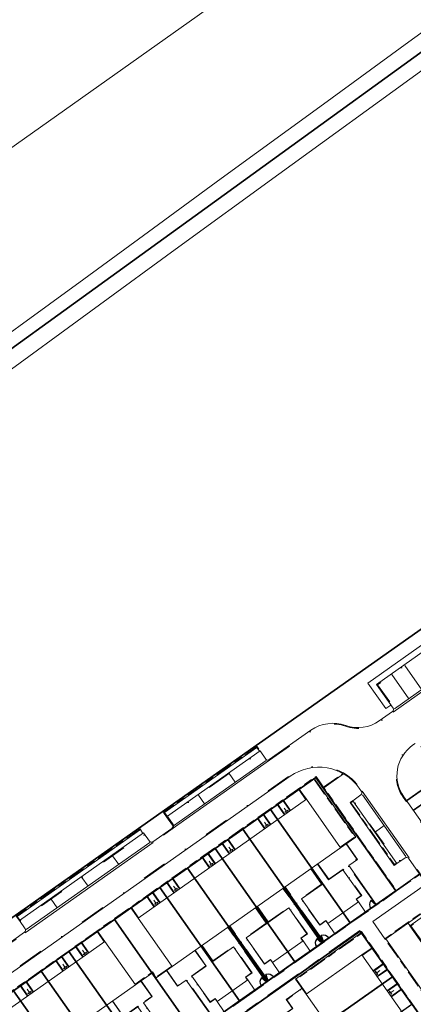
# Model space of a CAD drawing. Header units: metres. Extents: x 150385 to 171486, y 478588 to 485023.
# Tile 230 of 256: x 151219 to 151282, y 484253 to 484410. Entities that reach past the tile are written whole.
import ezdxf
from ezdxf.lldxf.tags import DXFTag

# ---------------------------------------------------------------- set-up
doc = ezdxf.new("R2010")
doc.units = ezdxf.units.M
for name, pattern in [('ACAD_ISO10W100', [18, 12, -3, 0, -3]), ('Dash', [6.35, 3.175, -3.175]), ('KAD', [12, 5, -1, 2, -1, 2, -1]), ('VH-GELEIDEBAND', [6, 2, -2, 0, -2]), ('VH-OPSLUITBAND_100X200', [16, 8, -2, 4, -2]), ('VH-OPSLUITBAND_60X200', [12, 6, -2, 2, -2])]:
    doc.linetypes.add(name, pattern=pattern)
for name, color, linetype, lineweight, true_color in [('B-WE-KG-GRENS_PERCEEL-GV', 150, 'KG-PERCEEL', 30, 0x007fff), ('N2-GV-GR-ERFAFSCHEIDING_RASTERHEKWERK_HEDERA-G', 7, 'GR-HAAG1', 35, 0x3c602f), ('N2-PV-IE-TERREINAFSCHEIDING-G', 6, 'FENCELINE1', 35, 0xff00ff)]:
    doc.layers.add(name, color=color, linetype=linetype, lineweight=lineweight, true_color=true_color)
for name, color, linetype, lineweight in [('N2-PV-OG-BEBOUWING_ENTREE-S', 7, 'Continuous', 18), ('N2-PV-OG-KADASTRAAL_BEBOUWING-G', 5, 'Continuous', 35), ('N2-PV-OG-KADASTRAAL_BEBOUWING_BERGING-G', 5, 'Continuous', 35), ('N2-WE-IE-TERREINAFSCHEIDING_POORT-S', 5, 'Continuous', 25), ('N2-WE-VH-KANTOPSLUITING_ACHTERKANTBAND-G', 7, 'Continuous', 5), ('N2-WE-VH-KANTOPSLUITING_ACHTERKANTBAND-TERRAS-G', 7, 'Continuous', 5), ('N2-WE-VH-KANTOPSLUITING_GELEIDEBAND-ANTRACIET_40_120X250-G', 7, 'VH-GELEIDEBAND', 35), ('N2-WE-VH-KANTOPSLUITING_OPSLUITBAND-ANTRACIET_100X200-G', 7, 'VH-OPSLUITBAND_100X200', 35), ('N2-WE-VH-KANTOPSLUITING_OPSLUITBAND-ANTRACIET_60X200-G', 7, 'ACAD_ISO10W100', 35), ('N2-WE-VH-KANTOPSLUITING_OPSLUITBAND_60X200-G', 7, 'VH-OPSLUITBAND_60X200', 35), ('N2-WE-VH-MATERIAALGRENS-G', 7, 'Continuous', 9), ('N2-XX-KG-GRENS_PERCEEL-G', 252, 'KAD', 15), ('TOP-L-topo objecten vlak', 7, 'Continuous', 0)]:
    doc.layers.add(name, color=color, linetype=linetype, lineweight=lineweight)
doc.styles.get("Standard").update_dxf_attribs({"font": 'NLCS-ISO.ttf'})
doc.linetypes.add('FENCELINE1', pattern='A,6.35,-2.54,[133,ltypeshp.shx,S=2.54,R=0,X=-2.54,Y=0],-2.54,25.4', length=36.83)
doc.linetypes.add('GR-HAAG1', pattern='A,6,[176,NLCS.SHX,S=0.125,R=0,X=0,Y=0],-2', length=8)
tags = doc.linetypes.add('KG-PERCEEL', pattern='A,5.5,-2,["P",Standard,S=1.8,R=0,X=-0.5,Y=-0.9],-2,5.5,-2,[5,NLCS.shx,S=0.75,R=0,X=0,Y=0],-2', length=19).pattern_tags.tags
tags[6] = DXFTag(74, 10)

# ---------------------------------------------------------------- blocks, each defined once
blk = doc.blocks.new('*U63')
at = {"color": 251, "true_color": 0x636466}
for p, q in [((-1.01, 0.02), (-0.09, 0.02)), ((-0.09, -0.02), (-1.01, -0.02))]:
    blk.add_line(p, q, dxfattribs=at)
at = {"color": 251, "linetype": 'Dash', "true_color": 0x636466}
for p, q in [((-0.86, -0.98), (-1.1, -0.09)), ((-1.06, -0.08), (-0.82, -0.97))]:
    blk.add_line(p, q, dxfattribs=at)
at = {"color": 251, "true_color": 0x636466}
for points in [[(-1.01, 0.02), (-1.05, 0.02), (-1.05, -0.02), (-1.01, -0.02)], [(-0.05, 0.02), (-0.09, 0.02), (-0.09, -0.02), (-0.05, -0.02)], [(-1.06, -0.08), (-1.07, -0.04), (-1.11, -0.05), (-1.1, -0.09)], [(-0.81, -1.01), (-0.82, -0.97), (-0.86, -0.98), (-0.85, -1.02)]]:
    blk.add_lwpolyline(points, close=True, dxfattribs=at)
for centre in [(-1.1, 0), (0, 0)]:
    blk.add_circle(centre, 0.03, dxfattribs=at)
blk.add_arc((-1.1, 0), 1.05, 285.9562, 359.0677, dxfattribs=at)
blk = doc.blocks.new('*U65')
at = {"color": 251, "true_color": 0x636466}
for p, q in [((1.01, 0.02), (0.09, 0.02)), ((0.09, -0.02), (1.01, -0.02))]:
    blk.add_line(p, q, dxfattribs=at)
at = {"color": 251, "linetype": 'Dash', "true_color": 0x636466}
for p, q in [((1.06, -0.08), (0.82, -0.97)), ((0.86, -0.98), (1.1, -0.09))]:
    blk.add_line(p, q, dxfattribs=at)
at = {"color": 251, "true_color": 0x636466}
for points in [[(0.05, 0.02), (0.09, 0.02), (0.09, -0.02), (0.05, -0.02)], [(1.01, 0.02), (1.05, 0.02), (1.05, -0.02), (1.01, -0.02)], [(0.81, -1.01), (0.82, -0.97), (0.86, -0.98), (0.85, -1.02)], [(1.06, -0.08), (1.07, -0.04), (1.11, -0.05), (1.1, -0.09)]]:
    blk.add_lwpolyline(points, close=True, dxfattribs=at)
for centre in [(0, 0), (1.1, 0)]:
    blk.add_circle(centre, 0.03, dxfattribs=at)
blk.add_arc((1.1, 0), 1.05, 180.9323, 254.0438, dxfattribs=at)

msp = doc.modelspace()

# ---------------------------------------------------------------- linework, layer by layer
at = {"layer": 'B-WE-KG-GRENS_PERCEEL-GV', "flags": 128}
for points in [[(150619.61, 483916.04), (150628.06, 483922.25), (150676.02, 483957.26), (150722.55, 483991.4), (150775.28, 484030.38), (150819.27, 484062.7), (150870.42, 484100.95), (150885.42, 484112.2), (150878.91, 484121.42), (150859.2, 484144.34), (150882.14, 484160.7), (150886.57, 484152.22), (150891.62, 484143.26), (150901.34, 484128.37), (150903.29, 484125.6), (150906.83, 484128.26), (150917.59, 484136.33), (150981.75, 484184.12), (151032.71, 484221.85), (151073.49, 484251.72), (151152.56, 484309.74), (151196.14, 484341.72), (151247.48, 484378.83), (151299.36, 484416.39), (151354.33, 484456.15), (151357.6, 484458.51), (151408.71, 484495.24), (151461.43, 484532.79), (151494.77, 484556.38), (151500.28, 484560.27), (151499.89, 484560.72), (151497.95, 484560.77), (151487.95, 484608.56), (151487.67, 484608.36), (151437.19, 484572.36), (151381.75, 484533.6), (151325.71, 484493.41), (151275.16, 484456.83), (151223.39, 484419.52), (151171.83, 484381.84), (151044.29, 484288.13), (151003.35, 484257.78), (150956.33, 484223.21), (150890.09, 484173.07), (150841.25, 484136.94), (150830.3, 484128.87), (150793.62, 484101.85), (150781.35, 484092.78), (150783.6, 484089.77), (150779.73, 484086.88), (150777.47, 484089.91), (150745.21, 484066.06), (150698.26, 484031.12), (150648.59, 483994.44), (150601.42, 483960.23), (150591.83, 483953.18)], [(150619.61, 483916.04), (150628.06, 483922.25), (150676.02, 483957.26), (150722.55, 483991.4), (150775.28, 484030.38), (150819.27, 484062.7), (150870.42, 484100.95), (150885.42, 484112.2), (150878.91, 484121.42), (150859.2, 484144.34), (150882.14, 484160.7), (150886.57, 484152.22), (150891.62, 484143.26), (150901.34, 484128.37), (150903.29, 484125.6), (150906.83, 484128.26), (150917.59, 484136.33), (150981.75, 484184.12), (151032.71, 484221.85), (151073.49, 484251.72), (151152.56, 484309.74), (151196.14, 484341.72), (151247.48, 484378.83), (151299.36, 484416.39), (151354.33, 484456.15), (151357.6, 484458.51), (151408.71, 484495.24), (151461.43, 484532.79), (151494.77, 484556.38), (151500.28, 484560.27), (151499.89, 484560.72), (151497.95, 484560.77), (151487.95, 484608.56), (151487.67, 484608.36), (151437.19, 484572.36), (151381.75, 484533.6), (151325.71, 484493.41), (151275.16, 484456.83), (151223.39, 484419.52), (151171.83, 484381.84), (151044.29, 484288.13), (151003.35, 484257.78), (150956.33, 484223.21), (150890.09, 484173.07), (150841.25, 484136.94), (150830.3, 484128.87), (150793.62, 484101.85), (150745.21, 484066.06), (150698.26, 484031.12), (150648.59, 483994.44), (150601.42, 483960.23), (150591.83, 483953.18)], [(150619.61, 483916.04), (150628.06, 483922.25), (150676.02, 483957.26), (150722.55, 483991.4), (150775.28, 484030.38), (150819.27, 484062.7), (150870.42, 484100.95), (150885.42, 484112.2), (150878.91, 484121.42), (150859.2, 484144.34), (150882.14, 484160.7), (150886.57, 484152.22), (150891.62, 484143.26), (150901.34, 484128.37), (150903.29, 484125.6), (150906.83, 484128.26), (150917.59, 484136.33), (150981.75, 484184.12), (151032.71, 484221.85), (151073.49, 484251.72), (151152.56, 484309.74), (151196.14, 484341.72), (151247.48, 484378.83), (151299.36, 484416.39), (151354.33, 484456.15), (151357.6, 484458.51), (151408.71, 484495.24), (151461.43, 484532.79), (151494.77, 484556.38), (151500.28, 484560.27), (151499.89, 484560.72), (151497.95, 484560.77), (151487.95, 484608.56), (151487.67, 484608.36), (151437.19, 484572.36), (151381.75, 484533.6), (151325.71, 484493.41), (151275.16, 484456.83), (151223.39, 484419.52), (151171.83, 484381.84), (151044.29, 484288.13), (151003.35, 484257.78), (150956.33, 484223.21), (150890.09, 484173.07), (150841.25, 484136.94), (150830.3, 484128.87), (150793.62, 484101.85), (150781.35, 484092.78), (150783.6, 484089.77), (150779.73, 484086.88), (150777.47, 484089.91), (150745.21, 484066.06), (150698.26, 484031.12), (150648.59, 483994.44), (150601.42, 483960.23), (150591.83, 483953.18)], [(150619.61, 483916.04), (150628.06, 483922.25), (150676.02, 483957.26), (150722.55, 483991.4), (150775.28, 484030.38), (150819.27, 484062.7), (150870.42, 484100.95), (150885.42, 484112.2), (150878.91, 484121.42), (150859.2, 484144.34), (150882.14, 484160.7), (150886.57, 484152.22), (150891.62, 484143.26), (150901.34, 484128.37), (150903.29, 484125.6), (150906.83, 484128.26), (150917.59, 484136.33), (150981.75, 484184.12), (151032.71, 484221.85), (151073.49, 484251.72), (151152.56, 484309.74), (151196.14, 484341.72), (151247.48, 484378.83), (151299.36, 484416.39), (151354.33, 484456.15), (151357.6, 484458.51), (151408.71, 484495.24), (151461.43, 484532.79), (151494.77, 484556.38), (151500.28, 484560.27), (151499.89, 484560.72), (151497.95, 484560.77), (151487.95, 484608.56), (151487.67, 484608.36), (151437.19, 484572.36), (151381.75, 484533.6), (151325.71, 484493.41), (151275.16, 484456.83), (151223.39, 484419.52), (151171.83, 484381.84), (151044.29, 484288.13), (151003.35, 484257.78), (150956.33, 484223.21), (150890.09, 484173.07), (150841.25, 484136.94), (150830.3, 484128.87), (150793.62, 484101.85), (150781.35, 484092.78), (150783.6, 484089.77), (150779.73, 484086.88), (150777.47, 484089.91), (150745.21, 484066.06), (150698.26, 484031.12), (150648.59, 483994.44), (150601.42, 483960.23), (150591.83, 483953.18)], [(150619.61, 483916.04), (150628.06, 483922.25), (150676.02, 483957.26), (150722.55, 483991.4), (150775.28, 484030.38), (150819.27, 484062.7), (150870.42, 484100.95), (150885.42, 484112.2), (150878.91, 484121.42), (150859.2, 484144.34), (150882.14, 484160.7), (150886.57, 484152.22), (150891.62, 484143.26), (150901.34, 484128.37), (150903.29, 484125.6), (150906.83, 484128.26), (150917.59, 484136.33), (150981.75, 484184.12), (151032.71, 484221.85), (151073.49, 484251.72), (151152.56, 484309.74), (151196.14, 484341.72), (151247.48, 484378.83), (151299.36, 484416.39), (151354.33, 484456.15), (151357.6, 484458.51), (151408.71, 484495.24), (151461.43, 484532.79), (151494.77, 484556.38), (151500.28, 484560.27), (151499.89, 484560.72), (151497.95, 484560.77), (151487.95, 484608.56), (151487.67, 484608.36), (151437.19, 484572.36), (151381.75, 484533.6), (151325.71, 484493.41), (151275.16, 484456.83), (151223.39, 484419.52), (151171.83, 484381.84), (151044.29, 484288.13), (151003.35, 484257.78), (150956.33, 484223.21), (150890.09, 484173.07), (150841.25, 484136.94), (150830.3, 484128.87), (150793.62, 484101.85), (150745.21, 484066.06), (150698.26, 484031.12), (150648.59, 483994.44), (150601.42, 483960.23), (150591.83, 483953.18)]]:
    msp.add_lwpolyline(points, dxfattribs=at)
for points in [[(150906.83, 484128.26), (150914.64, 484106.34), (150915.82, 484103.45), (150917.97, 484099.91), (150938.91, 484070.04), (151306.33, 484328.96), (151392.41, 484389.62), (151398.29, 484393.76), (151392.21, 484402.4), (151388.94, 484400.09), (151385.68, 484404.69), (151388.96, 484407.01), (151354.33, 484456.15), (151299.36, 484416.39), (151247.48, 484378.83), (151196.14, 484341.72), (151152.56, 484309.74), (151073.49, 484251.72), (151032.71, 484221.85), (150981.75, 484184.12), (150917.59, 484136.33)], [(151306.33, 484328.96), (151392.41, 484389.62), (151398.29, 484393.76), (151354.33, 484456.15), (151299.36, 484416.39), (151247.48, 484378.83), (151196.14, 484341.72), (151152.56, 484309.74), (151073.49, 484251.72), (151032.71, 484221.85), (150981.75, 484184.12), (150917.59, 484136.33), (150906.83, 484128.26), (150914.64, 484106.34), (150915.82, 484103.45), (150917.97, 484099.91), (150938.91, 484070.04)], [(150906.83, 484128.26), (150914.64, 484106.34), (150915.82, 484103.45), (150917.97, 484099.91), (150938.91, 484070.04), (151306.33, 484328.96), (151392.41, 484389.62), (151398.29, 484393.76), (151392.21, 484402.4), (151388.94, 484400.09), (151385.68, 484404.69), (151388.96, 484407.01), (151354.33, 484456.15), (151299.36, 484416.39), (151247.48, 484378.83), (151196.14, 484341.72), (151152.56, 484309.74), (151073.49, 484251.72), (151032.71, 484221.85), (150981.75, 484184.12), (150917.59, 484136.33)], [(150906.83, 484128.26), (150914.64, 484106.34), (150915.82, 484103.45), (150917.97, 484099.91), (150938.91, 484070.04), (151306.33, 484328.96), (151392.41, 484389.62), (151398.29, 484393.76), (151392.21, 484402.4), (151388.94, 484400.09), (151385.68, 484404.69), (151388.96, 484407.01), (151354.33, 484456.15), (151299.36, 484416.39), (151247.48, 484378.83), (151196.14, 484341.72), (151152.56, 484309.74), (151073.49, 484251.72), (151032.71, 484221.85), (150981.75, 484184.12), (150917.59, 484136.33)], [(151306.33, 484328.96), (151392.41, 484389.62), (151398.29, 484393.76), (151354.33, 484456.15), (151299.36, 484416.39), (151247.48, 484378.83), (151196.14, 484341.72), (151152.56, 484309.74), (151073.49, 484251.72), (151032.71, 484221.85), (150981.75, 484184.12), (150917.59, 484136.33), (150906.83, 484128.26), (150914.64, 484106.34), (150915.82, 484103.45), (150917.97, 484099.91), (150938.91, 484070.04)], [(150938.91, 484070.04), (150992.33, 483993.86), (151023.58, 483949.94), (151120.27, 484016.14), (151144.4, 484032.66), (151216.97, 484082.35), (151313.66, 484148.55), (151394.48, 484203.89), (151306.33, 484328.96)], [(150938.91, 484070.04), (150992.33, 483993.86), (151023.58, 483949.94), (151120.27, 484016.14), (151216.97, 484082.35), (151313.66, 484148.55), (151394.48, 484203.89), (151306.33, 484328.96)], [(150938.91, 484070.04), (150992.33, 483993.86), (151023.58, 483949.94), (151120.27, 484016.14), (151144.4, 484032.66), (151216.97, 484082.35), (151313.66, 484148.55), (151394.48, 484203.89), (151306.33, 484328.96)], [(150938.91, 484070.04), (150992.33, 483993.86), (151023.58, 483949.94), (151120.27, 484016.14), (151144.4, 484032.66), (151216.97, 484082.35), (151313.66, 484148.55), (151394.48, 484203.89), (151306.33, 484328.96)], [(150938.91, 484070.04), (150992.33, 483993.86), (151023.58, 483949.94), (151120.27, 484016.14), (151216.97, 484082.35), (151313.66, 484148.55), (151394.48, 484203.89), (151306.33, 484328.96)], [(151202.42, 484243.94), (151209.67, 484249.06), (151214.09, 484252.17), (151218.5, 484255.28), (151222.91, 484258.39), (151227.33, 484261.51), (151234.6, 484266.62), (151241.85, 484271.73), (151246.26, 484274.84), (151250.67, 484277.95), (151255.09, 484281.06), (151259.5, 484284.18), (151266.76, 484289.29), (151279.51, 484271.2), (151272.25, 484266.09), (151267.84, 484262.97), (151263.42, 484259.87), (151259.01, 484256.76), (151254.59, 484253.65), (151247.34, 484248.53), (151240.08, 484243.42), (151235.66, 484240.31), (151231.25, 484237.2), (151226.83, 484234.09), (151222.42, 484230.97), (151215.16, 484225.86)], [(151202.42, 484243.94), (151209.67, 484249.06), (151214.09, 484252.17), (151218.5, 484255.28), (151222.91, 484258.39), (151227.33, 484261.51), (151234.6, 484266.62), (151241.85, 484271.73), (151246.26, 484274.84), (151250.67, 484277.95), (151255.09, 484281.06), (151259.5, 484284.18), (151266.76, 484289.29), (151279.51, 484271.2), (151272.25, 484266.09), (151267.84, 484262.97), (151263.42, 484259.87), (151259.01, 484256.76), (151254.59, 484253.65), (151247.34, 484248.53), (151240.08, 484243.42), (151235.66, 484240.31), (151231.25, 484237.2), (151226.83, 484234.09), (151222.42, 484230.97), (151215.16, 484225.86)], [(151202.42, 484243.94), (151209.67, 484249.06), (151214.09, 484252.17), (151218.5, 484255.28), (151222.91, 484258.39), (151227.33, 484261.51), (151234.6, 484266.62), (151241.85, 484271.73), (151246.26, 484274.84), (151250.67, 484277.95), (151255.09, 484281.06), (151259.5, 484284.18), (151266.76, 484289.29), (151279.51, 484271.2), (151272.25, 484266.09), (151267.84, 484262.97), (151263.42, 484259.87), (151259.01, 484256.76), (151254.59, 484253.65), (151247.34, 484248.53), (151240.08, 484243.42), (151235.66, 484240.31), (151231.25, 484237.2), (151226.83, 484234.09), (151222.42, 484230.97), (151215.16, 484225.86)], [(151266.76, 484289.29), (151259.5, 484284.18), (151272.25, 484266.09), (151279.51, 484271.2)], [(151266.76, 484289.29), (151259.5, 484284.18), (151272.25, 484266.09), (151279.51, 484271.2)], [(151266.76, 484289.29), (151259.5, 484284.18), (151272.25, 484266.09), (151279.51, 484271.2)], [(151259.5, 484284.18), (151255.09, 484281.06), (151267.84, 484262.97), (151272.25, 484266.09)], [(151259.5, 484284.18), (151255.09, 484281.06), (151267.84, 484262.97), (151272.25, 484266.09)], [(151259.5, 484284.18), (151255.09, 484281.06), (151267.84, 484262.97), (151272.25, 484266.09)], [(151263.42, 484259.87), (151267.84, 484262.97), (151255.09, 484281.06), (151250.67, 484277.95)], [(151263.42, 484259.87), (151267.84, 484262.97), (151255.09, 484281.06), (151250.67, 484277.95)], [(151263.42, 484259.87), (151267.84, 484262.97), (151255.09, 484281.06), (151250.67, 484277.95)], [(151250.67, 484277.95), (151246.26, 484274.84), (151259.01, 484256.76), (151263.42, 484259.87)], [(151250.67, 484277.95), (151246.26, 484274.84), (151259.01, 484256.76), (151263.42, 484259.87)], [(151250.67, 484277.95), (151246.26, 484274.84), (151259.01, 484256.76), (151263.42, 484259.87)], [(151254.59, 484253.65), (151259.01, 484256.76), (151246.26, 484274.84), (151241.85, 484271.73)], [(151254.59, 484253.65), (151259.01, 484256.76), (151246.26, 484274.84), (151241.85, 484271.73)], [(151254.59, 484253.65), (151259.01, 484256.76), (151246.26, 484274.84), (151241.85, 484271.73)], [(151241.85, 484271.73), (151234.6, 484266.62), (151247.34, 484248.53), (151254.59, 484253.65)], [(151241.85, 484271.73), (151234.6, 484266.62), (151247.34, 484248.53), (151254.59, 484253.65)], [(151241.85, 484271.73), (151234.6, 484266.62), (151247.34, 484248.53), (151254.59, 484253.65)], [(151240.08, 484243.42), (151247.34, 484248.53), (151234.6, 484266.62), (151227.33, 484261.51)], [(151240.08, 484243.42), (151247.34, 484248.53), (151234.6, 484266.62), (151227.33, 484261.51)], [(151240.08, 484243.42), (151247.34, 484248.53), (151234.6, 484266.62), (151227.33, 484261.51)], [(151271.87, 484215.22), (151273.51, 484216.38), (151268.39, 484223.64), (151265.28, 484228.05), (151262.18, 484232.47), (151259.06, 484236.88), (151255.95, 484241.3), (151250.84, 484248.56), (151273.85, 484264.78), (151278.96, 484257.52), (151282.07, 484253.11), (151285.18, 484248.69), (151288.3, 484244.28), (151291.4, 484239.87), (151296.52, 484232.61), (151298.55, 484234.03), (151303.66, 484226.78), (151306.77, 484222.36), (151309.88, 484217.95), (151312.99, 484213.53), (151316.1, 484209.12), (151321.22, 484201.86), (151294.54, 484183.04), (151289.42, 484190.3), (151286.32, 484194.72), (151283.21, 484199.14), (151280.09, 484203.55), (151276.99, 484207.97)], [(151273.85, 484264.78), (151250.84, 484248.56), (151255.95, 484241.3), (151278.96, 484257.52)], [(151271.87, 484215.22), (151273.51, 484216.38), (151268.39, 484223.64), (151265.28, 484228.05), (151262.18, 484232.47), (151259.06, 484236.88), (151255.95, 484241.3), (151250.84, 484248.56), (151273.85, 484264.78), (151278.96, 484257.52), (151282.07, 484253.11), (151285.18, 484248.69), (151288.3, 484244.28), (151291.4, 484239.87), (151296.52, 484232.61), (151298.55, 484234.03), (151303.66, 484226.78), (151306.77, 484222.36), (151309.88, 484217.95), (151312.99, 484213.53), (151316.1, 484209.12), (151321.22, 484201.86), (151294.54, 484183.04), (151289.42, 484190.3), (151286.32, 484194.72), (151283.21, 484199.14), (151280.09, 484203.55), (151276.99, 484207.97)], [(151273.85, 484264.78), (151250.84, 484248.56), (151255.95, 484241.3), (151278.96, 484257.52)], [(151271.87, 484215.22), (151273.51, 484216.38), (151268.39, 484223.64), (151265.28, 484228.05), (151262.18, 484232.47), (151259.06, 484236.88), (151255.95, 484241.3), (151250.84, 484248.56), (151273.85, 484264.78), (151278.96, 484257.52), (151282.07, 484253.11), (151285.18, 484248.69), (151288.3, 484244.28), (151291.4, 484239.87), (151296.52, 484232.61), (151298.55, 484234.03), (151303.66, 484226.78), (151306.77, 484222.36), (151309.88, 484217.95), (151312.99, 484213.53), (151316.1, 484209.12), (151321.22, 484201.86), (151294.54, 484183.04), (151289.42, 484190.3), (151286.32, 484194.72), (151283.21, 484199.14), (151280.09, 484203.55), (151276.99, 484207.97)], [(151273.85, 484264.78), (151250.84, 484248.56), (151255.95, 484241.3), (151278.96, 484257.52)], [(151227.33, 484261.51), (151222.91, 484258.39), (151235.66, 484240.31), (151240.08, 484243.42)], [(151227.33, 484261.51), (151222.91, 484258.39), (151235.66, 484240.31), (151240.08, 484243.42)], [(151227.33, 484261.51), (151222.91, 484258.39), (151235.66, 484240.31), (151240.08, 484243.42)], [(151231.25, 484237.2), (151235.66, 484240.31), (151222.91, 484258.39), (151218.5, 484255.28)], [(151231.25, 484237.2), (151235.66, 484240.31), (151222.91, 484258.39), (151218.5, 484255.28)], [(151231.25, 484237.2), (151235.66, 484240.31), (151222.91, 484258.39), (151218.5, 484255.28)], [(151255.95, 484241.3), (151259.06, 484236.88), (151282.07, 484253.11), (151278.96, 484257.52)], [(151255.95, 484241.3), (151259.06, 484236.88), (151282.07, 484253.11), (151278.96, 484257.52)], [(151255.95, 484241.3), (151259.06, 484236.88), (151282.07, 484253.11), (151278.96, 484257.52)], [(151218.5, 484255.28), (151214.09, 484252.17), (151226.83, 484234.09), (151231.25, 484237.2)], [(151218.5, 484255.28), (151214.09, 484252.17), (151226.83, 484234.09), (151231.25, 484237.2)], [(151218.5, 484255.28), (151214.09, 484252.17), (151226.83, 484234.09), (151231.25, 484237.2)]]:
    msp.add_lwpolyline(points, close=True, dxfattribs=at)
at = {"layer": 'N2-GV-GR-ERFAFSCHEIDING_RASTERHEKWERK_HEDERA-G', "color": 7, "lineweight": 5, "ltscale": 0.5, "flags": 128}
for points in [[(151276.32, 484268.98), (151279.5, 484271.22), (151273.29, 484280.02)], [(151271.09, 484267.74), (151266.09, 484274.83)], [(151267.83, 484262.99), (151261.68, 484271.72)], [(151257.26, 484268.61), (151262.26, 484261.51)], [(151274.69, 484267.83), (151275.51, 484268.4)], [(151252.85, 484265.5), (151259, 484256.77)], [(151268.82, 484263.69), (151269.79, 484264.37)], [(151267.67, 484262.88), (151268, 484263.11)], [(151253.43, 484255.29), (151248.44, 484262.39)], [(151265.87, 484261.61), (151266.85, 484262.3)], [(151247.33, 484248.54), (151240.55, 484258.16)], [(151259.99, 484257.47), (151260.96, 484258.15)], [(151263.32, 484257.37), (151250.83, 484248.56), (151253.07, 484245.39)], [(151258.84, 484256.66), (151259.17, 484256.89)], [(151258.03, 484256.09), (151257.04, 484255.39)]]:
    msp.add_lwpolyline(points, dxfattribs=at)
at = {"layer": 'N2-PV-IE-TERREINAFSCHEIDING-G', "color": 7, "lineweight": 5, "ltscale": 0.25, "flags": 128}
msp.add_lwpolyline([(150940.24, 484070.97), (151308.57, 484330.54)], dxfattribs=at)
at = {"layer": 'N2-PV-OG-BEBOUWING_ENTREE-S', "color": 7, "lineweight": 5}
for p, q in [((151262.06, 484283.92), (151261.72, 484284.41)), ((151262.24, 484283.67), (151261.82, 484283.74)), ((151262.31, 484284.09), (151262.24, 484283.67)), ((151258.89, 484281.68), (151258.55, 484282.17)), ((151259.06, 484281.43), (151258.65, 484281.51)), ((151259.14, 484281.85), (151259.06, 484281.43)), ((151253.23, 484277.69), (151252.89, 484278.18)), ((151253.41, 484277.45), (151252.99, 484277.52)), ((151253.48, 484277.87), (151253.41, 484277.45)), ((151250.06, 484275.46), (151249.72, 484275.95)), ((151250.24, 484275.21), (151249.82, 484275.29)), ((151250.31, 484275.63), (151250.24, 484275.21)), ((151244.41, 484271.47), (151244.06, 484271.96)), ((151244.58, 484271.23), (151244.16, 484271.3)), ((151244.65, 484271.65), (151244.58, 484271.23)), ((151241.23, 484269.24), (151240.89, 484269.73)), ((151241.41, 484268.99), (151240.99, 484269.06)), ((151241.48, 484269.41), (151241.41, 484268.99)), ((151229.89, 484261.24), (151229.54, 484261.73)), ((151230.06, 484261), (151229.64, 484261.07)), ((151230.13, 484261.42), (151230.06, 484261)), ((151226.72, 484259.01), (151226.37, 484259.5)), ((151226.89, 484258.76), (151226.47, 484258.83)), ((151226.96, 484259.18), (151226.89, 484258.76)), ((151276.29, 484258.38), (151276.22, 484257.96)), ((151276.22, 484257.96), (151276.63, 484257.89)), ((151276.46, 484258.14), (151276.95, 484258.48)), ((151221.06, 484255.02), (151220.71, 484255.51)), ((151221.23, 484254.78), (151220.82, 484254.85)), ((151221.31, 484255.19), (151221.23, 484254.78)), ((151278.52, 484255.21), (151278.45, 484254.79)), ((151278.45, 484254.79), (151278.87, 484254.72)), ((151278.7, 484254.97), (151279.19, 484255.31))]:
    msp.add_line(p, q, dxfattribs=at)
at = {"layer": 'N2-PV-OG-BEBOUWING_ENTREE-S', "color": 7, "lineweight": 5, "flags": 128}
for points in [[(151262.31, 484284.09), (151261.82, 484283.74)], [(151259.14, 484281.85), (151258.65, 484281.51)], [(151253.48, 484277.87), (151252.99, 484277.52)], [(151250.31, 484275.63), (151249.82, 484275.29)], [(151244.65, 484271.65), (151244.16, 484271.3)], [(151241.48, 484269.41), (151240.99, 484269.06)], [(151230.13, 484261.42), (151229.64, 484261.07)], [(151226.96, 484259.18), (151226.47, 484258.83)], [(151276.29, 484258.38), (151276.63, 484257.89)], [(151221.31, 484255.19), (151220.82, 484254.85)], [(151278.52, 484255.21), (151278.87, 484254.72)]]:
    msp.add_lwpolyline(points, dxfattribs=at)
at = {"layer": 'N2-PV-OG-KADASTRAAL_BEBOUWING-G', "color": 7, "lineweight": 5}
for points in [[(151265.25, 484285.8), (151238.39, 484266.87), (151243.83, 484259.14), (151270.7, 484278.07)], [(151233.08, 484263.12), (151206.22, 484244.19), (151211.09, 484237.28), (151237.95, 484256.21)], [(151274.09, 484260.98), (151293.02, 484234.12), (151284.12, 484227.85), (151265.2, 484254.71)]]:
    msp.add_lwpolyline(points, close=True, dxfattribs=at)
at = {"layer": 'N2-PV-OG-KADASTRAAL_BEBOUWING_BERGING-G', "color": 7, "lineweight": 5, "ltscale": 0.1}
for points in [[(151273.54, 484269.46), (151268.64, 484266.01), (151269.79, 484264.37), (151274.69, 484267.83)], [(151264.71, 484263.24), (151259.81, 484259.79), (151260.96, 484258.15), (151265.87, 484261.61)], [(151255.89, 484257.02), (151250.98, 484253.57), (151252.13, 484251.93), (151257.04, 484255.39)]]:
    msp.add_lwpolyline(points, close=True, dxfattribs=at)
at = {"layer": 'N2-WE-VH-KANTOPSLUITING_ACHTERKANTBAND-G', "color": 7, "lineweight": 5, "flags": 128}
for points in [[(151217.22, 484262.45), (151220.28, 484264.61, 0.414214), (151220.37, 484265.14), (151219.44, 484266.47), (151239.25, 484280.43), (151240.19, 484279.11, 0.414214), (151240.72, 484279.01), (151243.78, 484281.17, 0.414214), (151243.87, 484281.7), (151242.94, 484283.03), (151257.85, 484293.54), (151258.78, 484292.21, 0.414214), (151259.31, 484292.12), (151265.95, 484296.8, -0.243415), (151271.52, 484297.56, 0.243424), (151276.88, 484298.3), (151279.01, 484299.8, 0.414214), (151279.1, 484300.33), (151276.44, 484304.1), (151287.34, 484311.79)], [(151282.6, 484294.7), (151282.19, 484294.41, 0.414214), (151280.77, 484286.21), (151308.69, 484246.6, -0.176927)], [(151300, 484239.77), (151281.76, 484265.65), (151286.35, 484268.89, 0.414214), (151286.45, 484269.42), (151281.53, 484276.39, 0.414232), (151281, 484276.48), (151279.68, 484275.55), (151272.63, 484285.56), (151273.95, 484286.49, 0.414214), (151274.04, 484287.02), (151273.65, 484287.58, 0.414214), (151262.67, 484289.48), (151203.52, 484247.8, 0.414214)]]:
    msp.add_lwpolyline(points, format="xyb", dxfattribs=at)
for points in [[(151282.32, 484284.02), (151316.29, 484307.96), (151340.1, 484274.18), (151341.67, 484275.29), (151316.76, 484310.63), (151281.22, 484285.59)], [(151243.02, 484283.09), (151242.6, 484283.68), (151257.35, 484294.08), (151257.77, 484293.48)], [(151268.05, 484287.64), (151271.17, 484289.85)], [(151272.7, 484266.42), (151279.5, 484271.22), (151266.76, 484289.3), (151202.41, 484243.96), (151215.15, 484225.87), (151224.1, 484232.17)], [(151265.17, 484285.74), (151264.02, 484287.37)], [(151261.74, 484283.32), (151260.59, 484284.96)], [(151262.73, 484284.02), (151261.57, 484285.65)], [(151272.62, 484285.56), (151272.22, 484285.27), (151279.27, 484275.26), (151279.68, 484275.55)], [(151259.55, 484281.78), (151258.4, 484283.42)], [(151258.57, 484281.09), (151257.42, 484282.72)], [(151219.52, 484266.52), (151219.1, 484267.12), (151238.75, 484280.97), (151239.17, 484280.37)], [(151252.92, 484277.1), (151251.76, 484278.74)], [(151253.9, 484277.79), (151252.75, 484279.43)], [(151250.73, 484275.56), (151249.57, 484277.19)], [(151249.75, 484274.87), (151248.59, 484276.5)], [(151279.58, 484271.27), (151283.29, 484273.89)], [(151244.09, 484270.88), (151242.94, 484272.52)], [(151245.07, 484271.57), (151243.92, 484273.21)], [(151241.9, 484269.34), (151240.75, 484270.97)], [(151240.92, 484268.65), (151239.76, 484270.28)], [(151290.56, 484253.16), (151287, 484250.65), (151277.91, 484263.55), (151285.57, 484268.95), (151285.86, 484268.54)], [(151238.47, 484266.92), (151237.32, 484268.56)], [(151224.04, 484232.08), (151272.72, 484266.39)], [(151273.83, 484264.82), (151250.77, 484248.57), (151273.47, 484216.37), (151271.9, 484215.26), (151249.2, 484247.47), (151225.23, 484230.57)], [(151233, 484263.06), (151231.84, 484264.7)], [(151303.18, 484227.48), (151298.55, 484234.04), (151296.53, 484232.62), (151273.85, 484264.79)], [(151230.55, 484261.34), (151229.4, 484262.98)], [(151229.57, 484260.65), (151228.42, 484262.29)], [(151274.15, 484260.9), (151275.78, 484262.05)], [(151226.4, 484258.42), (151225.25, 484260.05)], [(151227.38, 484259.11), (151226.23, 484260.74)], [(151275.87, 484258.45), (151277.5, 484259.61)], [(151276.56, 484257.47), (151278.2, 484258.63)], [(151221.72, 484255.12), (151220.57, 484256.76)], [(151278.1, 484255.28), (151279.74, 484256.44)], [(151220.74, 484254.43), (151219.59, 484256.06)], [(151278.8, 484254.3), (151280.43, 484255.45)]]:
    msp.add_lwpolyline(points, dxfattribs=at)
at = {"layer": 'N2-WE-VH-KANTOPSLUITING_ACHTERKANTBAND-G', "color": 7, "lineweight": 5, "ltscale": 0.25, "flags": 128}
for points in [[(151270.7, 484278.07), (151273.11, 484279.77), (151266.51, 484289.13)], [(151265.2, 484254.71), (151263.5, 484257.12), (151274.03, 484264.54)]]:
    msp.add_lwpolyline(points, dxfattribs=at)
at = {"layer": 'N2-WE-VH-KANTOPSLUITING_ACHTERKANTBAND-TERRAS-G', "color": 7, "lineweight": 5, "flags": 128}
for points in [[(151276.37, 484269.01), (151271.99, 484275.23), (151273.39, 484276.21), (151271.62, 484278.71)], [(151267.03, 484275.48), (151268.79, 484272.97), (151271.08, 484274.58), (151273.98, 484270.46), (151273.17, 484269.89), (151273.49, 484269.43)], [(151265.98, 484274.75), (151267.75, 484272.24), (151264.48, 484269.94), (151267.39, 484265.81), (151268.36, 484266.5), (151268.69, 484266.04)], [(151267.72, 484262.92), (151261.56, 484271.64)], [(151267.95, 484263.08), (151261.79, 484271.8)], [(151257.15, 484268.53), (151258.92, 484266.02), (151255.65, 484263.72), (151258.57, 484259.59), (151259.54, 484260.28), (151259.86, 484259.81)], [(151257.38, 484268.68), (151259.16, 484266.18), (151262.42, 484268.48), (151265.33, 484264.36), (151264.34, 484263.66), (151264.67, 484263.2)], [(151258.89, 484256.7), (151252.73, 484265.42)], [(151259.12, 484256.86), (151252.96, 484265.58)], [(151247.51, 484261.73), (151249.27, 484259.22), (151246.99, 484257.61), (151249.9, 484253.49), (151250.71, 484254.06), (151251.03, 484253.6)], [(151248.56, 484262.46), (151250.33, 484259.95), (151253.59, 484262.26), (151256.51, 484258.14), (151255.51, 484257.44), (151255.84, 484256.98)], [(151243.83, 484259.14), (151241.26, 484257.33), (151240.69, 484258.14), (151237.95, 484256.21)], [(151250.46, 484250.75), (151246.07, 484256.96), (151244.68, 484255.98), (151242.92, 484258.48)], [(151244.19, 484246.34), (151239.25, 484253.37), (151240.64, 484254.35), (151238.88, 484256.85)], [(151253.04, 484245.43), (151263.02, 484252.47), (151262.03, 484253.87), (151264.54, 484255.63)], [(151234.28, 484253.62), (151236.05, 484251.11), (151238.33, 484252.72), (151241.81, 484247.79), (151241, 484247.21), (151241.32, 484246.76)]]:
    msp.add_lwpolyline(points, dxfattribs=at)
at = {"layer": 'N2-WE-VH-KANTOPSLUITING_GELEIDEBAND-ANTRACIET_40_120X250-G', "color": 7, "lineweight": 5, "ltscale": 2, "flags": 128}
for points in [[(151015.77, 483949.05, 0.415141), (151024.14, 483947.59), (151025.52, 483948.57, 0.414214), (151026.97, 483956.93), (150951.02, 484064.69, -0.414214), (150953.44, 484078.63), (150977.94, 484095.9, -0.110272), (150981.16, 484097.24), (150991.71, 484099.1, 0.110272), (150994.93, 484100.44), (150996.65, 484101.65, 0.414214), (150996.77, 484102.34), (150994.18, 484106.02), (151013.14, 484119.39), (151015.73, 484115.71, 0.414214), (151016.43, 484115.59), (151017.74, 484116.51, 0.092993), (151017.99, 484116.77), (151023.58, 484125.18, -0.092993), (151025.63, 484127.3), (151028.11, 484129.04, 0.414214), (151028.23, 484129.74), (151027.36, 484130.96), (151042.08, 484141.33), (151042.94, 484140.11, 0.414214), (151043.64, 484139.98), (151048.46, 484143.38, 0.414214), (151048.58, 484144.08), (151047.72, 484145.31), (151062.43, 484155.67), (151063.29, 484154.45, 0.414214), (151063.99, 484154.33), (151068.81, 484157.73, 0.414214), (151068.93, 484158.42), (151068.07, 484159.65), (151082.78, 484170.02), (151083.65, 484168.79, 0.414214), (151084.34, 484168.67), (151089.17, 484172.07, 0.414214), (151089.29, 484172.77), (151088.42, 484173.99), (151103.14, 484184.36), (151104, 484183.13, 0.414214), (151104.7, 484183.01), (151110.85, 484187.35, -0.242171), (151118.1, 484188.36, 0.514516), (151118.76, 484188.83, -0.242171), (151122.15, 484195.32), (151125.68, 484197.8, 0.414214), (151125.8, 484198.5), (151124.94, 484199.72), (151139.65, 484210.09), (151140.51, 484208.87, 0.414214), (151141.21, 484208.74), (151144.23, 484210.87, 0.414214), (151144.35, 484211.57), (151143.49, 484212.8), (151163.11, 484226.62), (151163.97, 484225.4, 0.414214), (151164.67, 484225.27), (151167.69, 484227.4, 0.414214), (151167.81, 484228.1), (151166.94, 484229.33), (151181.66, 484239.69), (151182.52, 484238.47, 0.414214), (151183.22, 484238.35), (151187.26, 484241.19, -0.242171), (151194.51, 484242.21, 0.514516), (151195.17, 484242.67, -0.242171), (151198.56, 484249.16), (151201.75, 484251.41, 0.414214), (151201.87, 484252.11), (151201.01, 484253.33), (151215.72, 484263.7), (151216.59, 484262.48, 0.414214), (151217.29, 484262.36), (151220.35, 484264.52, 0.414214), (151220.47, 484265.21), (151219.61, 484266.44), (151239.23, 484280.26), (151240.09, 484279.04, 0.414214), (151240.79, 484278.92), (151243.85, 484281.08, 0.414214), (151243.97, 484281.77), (151243.11, 484283), (151257.82, 484293.37), (151258.69, 484292.14, 0.414214), (151259.38, 484292.02), (151266.02, 484296.7, -0.243415), (151271.48, 484297.45, 0.243424), (151276.95, 484298.2), (151279.08, 484299.7, 0.414214), (151279.2, 484300.39), (151276.61, 484304.07), (151287.31, 484311.62), (151289.91, 484307.94, 0.414214), (151290.6, 484307.82), (151291.52, 484308.47), (151294.97, 484303.56), (151294.06, 484302.92, 0.414214), (151293.94, 484302.22), (151296.53, 484298.54), (151285.82, 484290.99), (151283.23, 484294.67, 0.414214), (151282.53, 484294.79), (151282.13, 484294.51, 0.414214), (151280.68, 484286.14), (151308.6, 484246.53, -0.176927), (151310.03, 484241.23), (151309.8, 484238.58, 0.1082), (151310.24, 484235.19, 0.495491), (151311, 484234.95), (151315.27, 484237.96), (151331.95, 484214.29), (151327.46, 484211.12, 0.414198), (151327.34, 484210.42), (151330.86, 484205.43, 0.414214), (151331.55, 484205.31), (151336.05, 484208.47), (151349.35, 484189.59), (151344.86, 484186.42, 0.414214), (151344.74, 484185.73), (151347.03, 484182.47)], [(151343.11, 484179.71), (151306.32, 484231.91, -0.216482), (151305.09, 484238.41, 0.133849), (151304.98, 484242.62, 0.511589), (151304.21, 484242.89), (151300.03, 484239.94), (151281.93, 484265.62), (151286.42, 484268.79, 0.414214), (151286.54, 484269.49), (151281.63, 484276.46, 0.414232), (151280.93, 484276.58), (151279.7, 484275.72), (151272.79, 484285.53), (151274.02, 484286.39, 0.414214), (151274.14, 484287.09), (151273.75, 484287.65, 0.414214), (151262.6, 484289.58), (151203.45, 484247.9, 0.414214), (151201.52, 484236.75), (151201.91, 484236.19, 0.414214), (151202.61, 484236.07), (151203.83, 484236.93), (151210.75, 484227.12), (151209.53, 484226.27, 0.433907), (151209.43, 484225.55, 0.095342), (151211.75, 484223.6), (151213.82, 484222.44, -0.111362), (151216.44, 484220.08, 0.413247), (151217.14, 484219.97), (151221.63, 484223.13), (151239.73, 484197.45), (151235.24, 484194.28, 0.414214), (151235.12, 484193.59), (151236.09, 484192.2, -0.160882), (151237.55, 484187.4), (151237.52, 484186.17, 0.063675), (151237.73, 484184.15, 0.531623), (151238.5, 484183.86), (151242.55, 484186.71), (151259.23, 484163.05), (151254.73, 484159.88, 0.414534), (151254.61, 484159.19), (151261.62, 484149.24, -0.230417), (151264.42, 484131.96, 0.230417), (151265.55, 484125.05, 0.000354), (151265.55, 484125.05)]]:
    msp.add_lwpolyline(points, format="xyb", dxfattribs=at)
at = {"layer": 'N2-WE-VH-KANTOPSLUITING_OPSLUITBAND-ANTRACIET_100X200-G', "color": 7, "lineweight": 5, "ltscale": 0.35, "flags": 128}
for points in [[(151242.94, 484283.03), (151242.46, 484283.71), (151257.37, 484294.22), (151257.85, 484293.54)], [(151272.84, 484266.4), (151279.64, 484271.19), (151266.78, 484289.44), (151202.27, 484243.98), (151215.13, 484225.73), (151224.07, 484232.03)], [(151267.99, 484287.72), (151271.08, 484289.9)], [(151270.64, 484278.15), (151272.97, 484279.79), (151266.43, 484289.07)], [(151265.25, 484285.8), (151264.1, 484287.43)], [(151261.83, 484283.38), (151260.67, 484285.02)], [(151262.64, 484283.96), (151261.49, 484285.59)], [(151272.68, 484285.47), (151272.36, 484285.24), (151279.29, 484275.4), (151279.62, 484275.63)], [(151259.47, 484281.72), (151258.32, 484283.36)], [(151258.65, 484281.15), (151257.5, 484282.78)], [(151219.44, 484266.47), (151218.96, 484267.15), (151238.78, 484281.11), (151239.25, 484280.43)], [(151253, 484277.16), (151251.85, 484278.8)], [(151253.82, 484277.74), (151252.66, 484279.37)], [(151250.64, 484275.5), (151249.49, 484277.14)], [(151249.83, 484274.93), (151248.67, 484276.56)], [(151279.64, 484271.19), (151283.35, 484273.81)], [(151244.17, 484270.94), (151243.02, 484272.57)], [(151244.99, 484271.52), (151243.84, 484273.15)], [(151241.82, 484269.28), (151240.66, 484270.92)], [(151241, 484268.7), (151239.85, 484270.34)], [(151290.62, 484253.08), (151286.97, 484250.51), (151277.77, 484263.57), (151285.6, 484269.09), (151285.94, 484268.6)], [(151238.39, 484266.87), (151237.24, 484268.5)], [(151233.08, 484263.12), (151231.93, 484264.76)], [(151265.28, 484254.77), (151263.64, 484257.1), (151274.08, 484264.46)], [(151303.26, 484227.54), (151298.58, 484234.18), (151296.55, 484232.75), (151273.88, 484264.93)], [(151230.47, 484261.28), (151229.32, 484262.92)], [(151229.65, 484260.71), (151228.5, 484262.34)], [(151274.09, 484260.98), (151275.72, 484262.13)], [(151226.48, 484258.47), (151225.33, 484260.11)], [(151227.3, 484259.05), (151226.15, 484260.68)], [(151275.93, 484258.37), (151277.56, 484259.52)], [(151243.78, 484259.22), (151241.28, 484257.47), (151240.71, 484258.28), (151237.89, 484256.29)], [(151276.5, 484257.56), (151278.14, 484258.71)], [(151221.64, 484255.06), (151220.49, 484256.7)], [(151278.16, 484255.2), (151279.8, 484256.35)], [(151220.82, 484254.49), (151219.67, 484256.12)], [(151278.74, 484254.38), (151280.37, 484255.54)]]:
    msp.add_lwpolyline(points, dxfattribs=at)
at = {"layer": 'N2-WE-VH-KANTOPSLUITING_OPSLUITBAND-ANTRACIET_60X200-G', "color": 7, "lineweight": 5, "ltscale": 0.5, "flags": 128}
for points in [[(151276.32, 484268.97), (151271.91, 484275.24), (151273.3, 484276.23), (151271.58, 484278.68)], [(151267.07, 484275.52), (151268.81, 484273.06), (151271.09, 484274.67), (151274.07, 484270.45), (151273.25, 484269.87), (151273.54, 484269.46)], [(151265.93, 484274.71), (151267.66, 484272.25), (151264.39, 484269.95), (151267.38, 484265.72), (151268.35, 484266.42), (151268.64, 484266)], [(151267.67, 484262.88), (151261.51, 484271.6)], [(151268, 484263.11), (151261.84, 484271.83)], [(151257.1, 484268.49), (151258.83, 484266.03), (151255.57, 484263.73), (151258.55, 484259.5), (151259.52, 484260.2), (151259.82, 484259.78)], [(151257.43, 484268.72), (151259.17, 484266.26), (151262.43, 484268.57), (151265.42, 484264.34), (151264.42, 484263.65), (151264.72, 484263.23)], [(151258.84, 484256.66), (151252.69, 484265.38)], [(151259.17, 484256.89), (151253.01, 484265.61)], [(151247.46, 484261.69), (151249.19, 484259.23), (151246.91, 484257.62), (151249.88, 484253.4), (151250.69, 484253.97), (151250.98, 484253.57)], [(151248.6, 484262.5), (151250.34, 484260.04), (151253.61, 484262.35), (151256.59, 484258.12), (151255.6, 484257.43), (151255.89, 484257.01)], [(151250.51, 484250.79), (151246.09, 484257.05), (151244.69, 484256.06), (151242.97, 484258.52)], [(151244.15, 484246.3), (151239.17, 484253.38), (151240.56, 484254.36), (151238.83, 484256.81)], [(151253.07, 484245.38), (151263.1, 484252.46), (151262.12, 484253.85), (151264.57, 484255.58)], [(151234.33, 484253.65), (151236.06, 484251.19), (151238.35, 484252.8), (151241.89, 484247.77), (151241.08, 484247.2), (151241.37, 484246.79)]]:
    msp.add_lwpolyline(points, dxfattribs=at)
at = {"layer": 'N2-WE-VH-KANTOPSLUITING_OPSLUITBAND_60X200-G', "color": 7, "lineweight": 5, "flags": 128}
for points in [[(151282.29, 484284.07), (151316.31, 484308.04), (151340.11, 484274.27), (151341.58, 484275.3), (151316.74, 484310.55), (151281.25, 484285.54)], [(151224.07, 484232.03), (151272.84, 484266.4)], [(151273.79, 484264.87), (151250.69, 484248.59), (151273.39, 484216.38), (151271.91, 484215.35), (151249.22, 484247.55), (151225.19, 484230.62)]]:
    msp.add_lwpolyline(points, dxfattribs=at)
at = {"layer": 'N2-WE-VH-MATERIAALGRENS-G', "color": 7, "lineweight": 5}
msp.add_line((151282, 484265.32), (151281.47, 484266.06), dxfattribs=at)
at = {"layer": 'N2-WE-VH-MATERIAALGRENS-G', "color": 7, "lineweight": 5, "flags": 128}
for points in [[(151257.26, 484294.38), (151295.58, 484321.38)], [(151291.04, 484308.28), (151287.58, 484313.18), (151275.05, 484304.34), (151277.93, 484300.26), (151278.74, 484300.83)], [(151290.6, 484307.82), (151279.08, 484299.7)], [(151290.06, 484307.8), (151279.28, 484300.21)], [(151283.65, 484303.28), (151280.94, 484307.13)], [(151281.6, 484301.84), (151278.89, 484305.69)], [(151259.38, 484292.02), (151243.85, 484281.08)], [(151258.84, 484292), (151244.05, 484281.59)], [(151253.9, 484288.52), (151252.92, 484289.91)], [(151248.99, 484285.07), (151248.01, 484286.46)], [(151281.63, 484276.46), (151274.14, 484287.09)], [(151281.12, 484276.66), (151274.18, 484286.51)], [(151276.25, 484280.62), (151277.64, 484281.6)], [(151240.79, 484278.92), (151220.35, 484264.52)], [(151240.24, 484278.9), (151220.55, 484265.02)], [(151235.3, 484275.42), (151234.32, 484276.81)], [(151230.4, 484271.96), (151229.42, 484273.35)], [(151284.39, 484272.34), (151275.84, 484266.31), (151277.77, 484263.57)], [(151225.49, 484268.5), (151224.51, 484269.89)]]:
    msp.add_lwpolyline(points, dxfattribs=at)
at = {"layer": 'N2-XX-KG-GRENS_PERCEEL-G', "color": 7, "lineweight": 5, "flags": 128}
for points in [[(151215.15, 484225.87), (151279.5, 484271.22), (151266.76, 484289.3), (151202.41, 484243.96)], [(151296.53, 484232.62), (151273.85, 484264.79), (151250.83, 484248.56), (151273.5, 484216.39), (151271.87, 484215.24), (151294.54, 484183.07), (151321.23, 484201.87), (151298.55, 484234.04)]]:
    msp.add_lwpolyline(points, close=True, dxfattribs=at)
for points in [[(151272.24, 484266.1), (151259.5, 484284.19)], [(151267.83, 484262.99), (151255.08, 484281.08)], [(151263.41, 484259.88), (151250.67, 484277.97)], [(151259, 484256.77), (151246.26, 484274.86)], [(151254.59, 484253.66), (151241.84, 484271.74)], [(151247.33, 484248.54), (151234.58, 484266.63)], [(151240.07, 484243.43), (151227.32, 484261.51)], [(151235.65, 484240.32), (151222.91, 484258.4)], [(151255.94, 484241.31), (151278.97, 484257.53)], [(151231.24, 484237.21), (151218.5, 484255.29)], [(151259.06, 484236.89), (151282.08, 484253.12)]]:
    msp.add_lwpolyline(points, dxfattribs=at)
at = {"layer": 'TOP-L-topo objecten vlak', "color": 7, "linetype": 'Continuous', "lineweight": 18, "flags": 128}
for points in [[(150902.06, 484127.47), (150888.24, 484147.65), (150949.2, 484192.81), (151096.66, 484303.69), (151302.38, 484449.34), (151493.08, 484587.05)], [(151496.53, 484558.91), (151492.93, 484556.61), (151485.67, 484551.62), (151473.4, 484542.79), (151460.74, 484533.84), (151454.57, 484529.46), (151411.93, 484500), (151400.55, 484491.91), (151400.53, 484491.89), (151387.63, 484482.73), (151370.77, 484470.73), (151353.76, 484458.58), (151339.07, 484448.05), (151325.81, 484438.52), (151322.88, 484436.41), (151310.36, 484427.39), (151296.91, 484417.67), (151281.59, 484406.57), (151267.96, 484396.66), (151251.63, 484384.76), (151239.27, 484375.72), (151229.71, 484368.72), (151208.33, 484353.22)], [(151214.59, 484351.79), (151232.21, 484364.62), (151232.23, 484364.64), (151244.33, 484373.45), (151260.86, 484385.46), (151283.87, 484402.14), (151294.98, 484410.18), (151312.54, 484422.87), (151324.96, 484431.82), (151337.82, 484441.08), (151346.02, 484446.97), (151360.62, 484457.46), (151377.76, 484469.75), (151391.59, 484479.64), (151403.07, 484487.84), (151403.09, 484487.86), (151420.16, 484500), (151477.14, 484541.13), (151480.27, 484543.26), (151491.09, 484550.71), (151496.2, 484554.42), (151497.14, 484554.97)]]:
    msp.add_lwpolyline(points, dxfattribs=at)

# ---------------------------------------------------------------- block references
at = {"layer": 'N2-WE-IE-TERREINAFSCHEIDING_POORT-S', "color": 7, "lineweight": 5, "rotation": 215.1725480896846}
for name, p in [('*U63', (151275.46, 484268.37)), ('*U65', (151268.86, 484263.72)), ('*U63', (151266.81, 484262.27)), ('*U65', (151260.03, 484257.49)), ('*U63', (151257.99, 484256.06))]:
    msp.add_blockref(name, p, dxfattribs=at)

doc.saveas('drawing.dxf')
